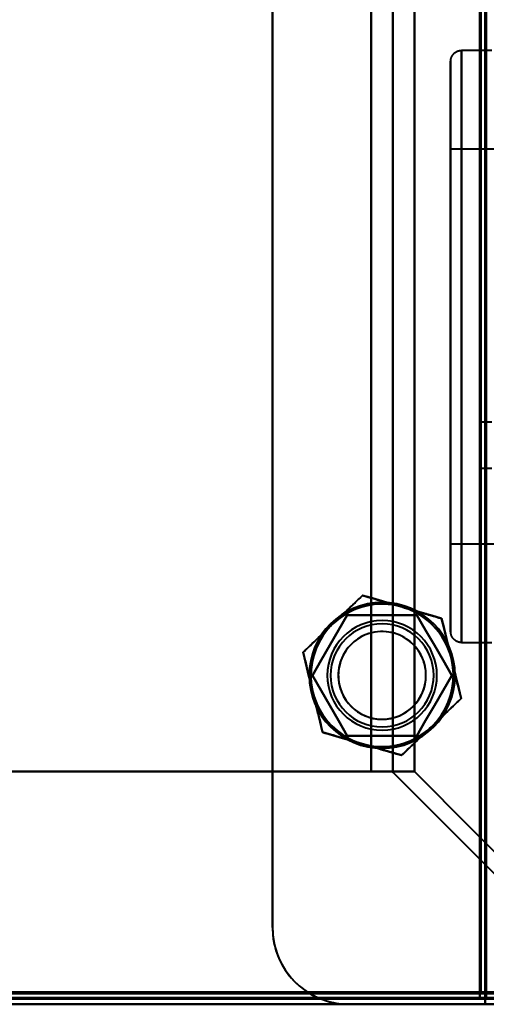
# Model space of a CAD drawing. Header units: millimetres. Extents: x -852 to 852, y -1321 to 592.
# Tile 79 of 111: x 612 to 655, y -418 to -328. Entities that reach past the tile are written whole.
import ezdxf

# ---------------------------------------------------------------- set-up
doc = ezdxf.new("R2010")
doc.units = ezdxf.units.MM
doc.layers.add('G-IMPT', color=8, linetype='Continuous', lineweight=40)

# ---------------------------------------------------------------- blocks, each defined once
blk = doc.blocks.new('NEXA 1500 CALQUES_dwg-769064-Niveau de réf_')
at = {"layer": 'G-IMPT'}
for p, q in [((654.5, -383.95), (654.5, 413.85)), ((655, -298.05), (652.25, -298.05)), ((655, -298.05), (652.25, -298.05)), ((655, -298.05), (652.25, -298.05)), ((655, -298.05), (652.25, -298.05)), ((652.25, -298.05), (652.25, -325.05)), ((652.25, -298.05), (652.25, -325.05)), ((652.25, -298.05), (652.25, -325.05)), ((652.25, -298.05), (652.25, -325.05)), ((652.25, -325.05), (652.25, -298.05)), ((652.25, -352.05), (652.25, -298.05)), ((652.25, -325.05), (652.25, -298.05)), ((652.25, -352.05), (652.25, -298.05)), ((652.25, -325.05), (652.25, -298.05)), ((652.25, -352.05), (652.25, -298.05)), ((652.25, -325.05), (652.25, -298.05)), ((652.25, -352.05), (652.25, -298.05)), ((651.25, -299.05), (651.25, -351.05)), ((651.25, -299.05), (651.25, -351.05)), ((651.25, -299.05), (651.25, -351.05)), ((651.25, -299.05), (651.25, -351.05)), ((651.25, -299.05), (651.25, -351.05)), ((651.25, -299.05), (651.25, -351.05)), ((651.25, -299.05), (651.25, -351.05)), ((651.25, -299.05), (651.25, -351.05)), ((651.25, -325.05), (651.25, -299.05)), ((651.25, -325.05), (651.25, -299.05)), ((651.25, -325.05), (651.25, -299.05)), ((651.25, -325.05), (651.25, -299.05)), ((655.75, -307.05), (651.25, -307.05)), ((655.75, -307.05), (651.25, -307.05)), ((655.75, -307.05), (651.25, -307.05)), ((655.75, -307.05), (651.25, -307.05)), ((651.25, -307.05), (651.25, -343.05)), ((651.25, -307.05), (651.25, -343.05)), ((651.25, -307.05), (651.25, -343.05)), ((651.25, -307.05), (651.25, -343.05)), ((651.25, -307.05), (651.25, -343.05)), ((651.25, -307.05), (651.25, -343.05)), ((651.25, -307.05), (651.25, -343.05)), ((651.25, -307.05), (651.25, -343.05)), ((651.25, -343.05), (651.25, -307.05)), ((651.25, -343.05), (651.25, -307.05)), ((651.25, -343.05), (651.25, -307.05)), ((651.25, -343.05), (651.25, -307.05)), ((651.25, -343.05), (651.25, -307.05)), ((651.25, -343.05), (651.25, -307.05)), ((651.25, -343.05), (651.25, -307.05)), ((651.25, -343.05), (651.25, -307.05)), ((651.25, -351.05), (651.25, -325.05)), ((651.25, -351.05), (651.25, -325.05)), ((651.25, -351.05), (651.25, -325.05)), ((651.25, -351.05), (651.25, -325.05)), ((651.25, -351.05), (651.25, -325.05)), ((651.25, -351.05), (651.25, -325.05)), ((651.25, -351.05), (651.25, -325.05)), ((651.25, -351.05), (651.25, -325.05)), ((652.25, -325.05), (652.25, -352.05)), ((652.25, -325.05), (652.25, -352.05)), ((652.25, -325.05), (652.25, -352.05)), ((652.25, -325.05), (652.25, -352.05)), ((652.25, -352.05), (652.25, -325.05)), ((652.25, -352.05), (652.25, -325.05)), ((652.25, -352.05), (652.25, -325.05)), ((652.25, -352.05), (652.25, -325.05)), ((655, -331.95), (654, -331.95)), ((654, -336.15), (654, -331.95)), ((654, -336.15), (654, -331.95)), ((654, -331.95), (654, -334.05)), ((654, -331.95), (654, -334.05)), ((654, -334.05), (654, -336.15)), ((654, -336.15), (655, -336.15)), ((651.25, -343.05), (655.75, -343.05)), ((651.25, -343.05), (655.75, -343.05)), ((651.25, -343.05), (655.75, -343.05)), ((651.25, -343.05), (655.75, -343.05)), ((652.25, -352.05), (655, -352.05)), ((652.25, -352.05), (655, -352.05)), ((652.25, -352.05), (655, -352.05)), ((652.25, -352.05), (655, -352.05)), ((644.008, -363.825), (645.884, -363.825)), ((647.947, -363.825), (644.008, -363.825)), ((644.008, -363.825), (647.947, -363.825)), ((645.884, -363.825), (644.008, -363.825)), ((653.9, -384.55), (653.9, -383.95)), ((653.9, -383.95), (654.5, -383.95)), ((653.9, -383.95), (653.9, -384.55)), ((654.5, -383.95), (653.9, -383.95)), ((-689.4, -385.05), (689.4, -385.05)), ((-653.9, -384.55), (653.9, -384.55)), ((654.4, -384.45), (655, -384.45)), ((655, -384.45), (654.4, -384.45)), ((654.4, -385.05), (654.4, -384.45)), ((654.4, -384.45), (654.4, -385.05))]:
    blk.add_line(p, q, dxfattribs=at)
at = {"layer": 'G-IMPT', "flags": 128}
for points in [[(635, -378.05), (635, -177.05), (635, 23.95), (635, 224.95), (635, 425.95)], [(635, 425.95), (635, 224.95), (635, 23.95), (635, -177.05), (635, -378.05)], [(635, -378.05), (635, -179.95), (635, 18.15), (635, 216.25), (635, 414.35)], [(635, 414.35), (635, 216.25), (635, 18.15), (635, -179.95), (635, -378.05)], [(654.4, -384.45), (654.4, -184.75), (654.4, 14.95), (654.4, 214.65), (654.4, 414.35)], [(654.4, -384.45), (654.4, -184.75), (654.4, 14.95), (654.4, 214.65), (654.4, 414.35)], [(654.4, 414.35), (654.4, 214.65), (654.4, 14.95), (654.4, -184.75), (654.4, -384.45)], [(654.5, 414.35), (654.5, 214.65), (654.5, 14.95), (654.5, -184.75), (654.5, -384.45)], [(653.9, 413.85), (653.9, 214.4), (653.9, 14.95), (653.9, -184.5), (653.9, -383.95)], [(653.9, -383.95), (653.9, -184.5), (653.9, 14.95), (653.9, 214.4), (653.9, 413.85)], [(654, -384.05), (654, -184.55), (654, 14.95), (654, 214.45), (654, 413.95)], [(654, 413.95), (654, 214.45), (654, 14.95), (654, -184.55), (654, -384.05)], [(654, -383.95), (654, -184.5), (654, 14.95), (654, 214.4), (654, 413.85)], [(654, 413.85), (654, 214.4), (654, 14.95), (654, -184.5), (654, -383.95)], [(654.5, 413.85), (654.5, 214.4), (654.5, 14.95), (654.5, -184.5), (654.5, -383.95)], [(654.5, 413.85), (654.5, 214.4), (654.5, 14.95), (654.5, -184.5), (654.5, -383.95)], [(654.5, -383.95), (654.5, -184.5), (654.5, 14.95), (654.5, 214.4), (654.5, 413.85)], [(654.5, -383.95), (654.5, -184.5), (654.5, 14.95), (654.5, 214.4), (654.5, 413.85)], [(654.5, 413.85), (654.5, 214.4), (654.5, 14.95), (654.5, -184.5), (654.5, -383.95)], [(654.5, -383.95), (654.5, -184.5), (654.5, 14.95), (654.5, 214.4), (654.5, 413.85)], [(644.008, -363.825), (644.008, -169.938), (644.008, 23.95), (644.008, 217.838), (644.008, 411.725)], [(644.008, 411.725), (644.008, 217.838), (644.008, 23.95), (644.008, -169.938), (644.008, -363.825)], [(644.008, -363.825), (644.008, -169.938), (644.008, 23.95), (644.008, 217.838), (644.008, 411.725)], [(644.008, 411.725), (644.008, 217.838), (644.008, 23.95), (644.008, -169.938), (644.008, -363.825)], [(645.978, -363.886), (645.978, -169.968), (645.978, 23.95), (645.978, 217.868), (645.978, 411.786)], [(645.978, 411.786), (645.978, 217.868), (645.978, 23.95), (645.978, -169.968), (645.978, -363.886)], [(647.947, 411.725), (647.947, 217.838), (647.947, 23.95), (647.947, -169.938), (647.947, -363.825)], [(647.947, -363.825), (647.947, -169.938), (647.947, 23.95), (647.947, 217.838), (647.947, 411.725)], [(651.25, -299.05), (651.251, -299.01), (651.253, -298.97), (651.257, -298.93), (651.263, -298.891), (651.27, -298.851), (651.279, -298.812), (651.289, -298.774), (651.301, -298.735), (651.314, -298.698), (651.329, -298.661), (651.345, -298.624), (651.363, -298.588), (651.382, -298.553), (651.403, -298.519), (651.425, -298.485), (651.448, -298.453), (651.472, -298.421), (651.498, -298.391), (651.525, -298.361), (651.553, -298.333), (651.583, -298.305), (651.613, -298.279), (651.644, -298.254), (651.676, -298.231), (651.71, -298.209), (651.744, -298.188), (651.779, -298.168), (651.814, -298.15), (651.851, -298.133), (651.888, -298.118), (651.925, -298.104), (651.963, -298.092), (652.002, -298.081), (652.041, -298.072), (652.08, -298.065), (652.12, -298.059), (652.159, -298.054), (652.199, -298.051), (652.239, -298.05), (652.25, -298.05)], [(651.25, -299.05), (651.251, -299.01), (651.253, -298.97), (651.257, -298.93), (651.263, -298.891), (651.27, -298.851), (651.279, -298.812), (651.289, -298.774), (651.301, -298.735), (651.314, -298.698), (651.329, -298.661), (651.345, -298.624), (651.363, -298.588), (651.382, -298.553), (651.403, -298.519), (651.425, -298.485), (651.448, -298.453), (651.472, -298.421), (651.498, -298.391), (651.525, -298.361), (651.553, -298.333), (651.583, -298.305), (651.613, -298.279), (651.644, -298.254), (651.676, -298.231), (651.71, -298.209), (651.744, -298.188), (651.779, -298.168), (651.814, -298.15), (651.851, -298.133), (651.888, -298.118), (651.925, -298.104), (651.963, -298.092), (652.002, -298.081), (652.041, -298.072), (652.08, -298.065), (652.12, -298.059), (652.159, -298.054), (652.199, -298.051), (652.239, -298.05), (652.25, -298.05)], [(651.25, -299.05), (651.251, -299.01), (651.253, -298.97), (651.257, -298.93), (651.263, -298.891), (651.27, -298.851), (651.279, -298.812), (651.289, -298.774), (651.301, -298.735), (651.314, -298.698), (651.329, -298.661), (651.345, -298.624), (651.363, -298.588), (651.382, -298.553), (651.403, -298.519), (651.425, -298.485), (651.448, -298.453), (651.472, -298.421), (651.498, -298.391), (651.525, -298.361), (651.553, -298.333), (651.583, -298.305), (651.613, -298.279), (651.644, -298.254), (651.676, -298.231), (651.71, -298.209), (651.744, -298.188), (651.779, -298.168), (651.814, -298.15), (651.851, -298.133), (651.888, -298.118), (651.925, -298.104), (651.963, -298.092), (652.002, -298.081), (652.041, -298.072), (652.08, -298.065), (652.12, -298.059), (652.159, -298.054), (652.199, -298.051), (652.239, -298.05), (652.25, -298.05)], [(651.25, -299.05), (651.251, -299.01), (651.253, -298.97), (651.257, -298.93), (651.263, -298.891), (651.27, -298.851), (651.279, -298.812), (651.289, -298.774), (651.301, -298.735), (651.314, -298.698), (651.329, -298.661), (651.345, -298.624), (651.363, -298.588), (651.382, -298.553), (651.403, -298.519), (651.425, -298.485), (651.448, -298.453), (651.472, -298.421), (651.498, -298.391), (651.525, -298.361), (651.553, -298.333), (651.583, -298.305), (651.613, -298.279), (651.644, -298.254), (651.676, -298.231), (651.71, -298.209), (651.744, -298.188), (651.779, -298.168), (651.814, -298.15), (651.851, -298.133), (651.888, -298.118), (651.925, -298.104), (651.963, -298.092), (652.002, -298.081), (652.041, -298.072), (652.08, -298.065), (652.12, -298.059), (652.159, -298.054), (652.199, -298.051), (652.239, -298.05), (652.25, -298.05)], [(651.25, -299.05), (651.25, -299.071), (651.25, -299.133), (651.25, -299.237), (651.25, -299.382), (651.25, -299.568), (651.25, -299.795), (651.25, -300.063), (651.25, -300.37), (651.25, -300.717), (651.25, -301.102), (651.25, -301.526), (651.25, -301.988), (651.25, -302.487), (651.25, -303.021), (651.25, -303.591), (651.25, -304.196), (651.25, -304.833), (651.25, -305.503), (651.25, -306.204), (651.25, -306.936), (651.25, -307.696), (651.25, -308.484), (651.25, -309.299), (651.25, -310.138), (651.25, -311.002), (651.25, -311.888), (651.25, -312.795), (651.25, -313.722), (651.25, -314.667), (651.25, -315.629), (651.25, -316.605), (651.25, -317.595), (651.25, -318.597), (651.25, -319.61), (651.25, -320.631), (651.25, -321.659), (651.25, -322.693), (651.25, -323.73), (651.25, -324.769), (651.25, -325.05)], [(651.25, -325.05), (651.25, -324.01), (651.25, -322.972), (651.25, -321.937), (651.25, -320.908), (651.25, -319.885), (651.25, -318.87), (651.25, -317.865), (651.25, -316.871), (651.25, -315.891), (651.25, -314.925), (651.25, -313.976), (651.25, -313.044), (651.25, -312.131), (651.25, -311.239), (651.25, -310.369), (651.25, -309.523), (651.25, -308.701), (651.25, -307.906), (651.25, -307.138), (651.25, -306.399), (651.25, -305.689), (651.25, -305.011), (651.25, -304.364), (651.25, -303.751), (651.25, -303.172), (651.25, -302.627), (651.25, -302.119), (651.25, -301.647), (651.25, -301.213), (651.25, -300.817), (651.25, -300.46), (651.25, -300.142), (651.25, -299.863), (651.25, -299.626), (651.25, -299.428), (651.25, -299.272), (651.25, -299.157), (651.25, -299.084), (651.25, -299.052), (651.25, -299.05)], [(651.25, -299.05), (651.25, -299.071), (651.25, -299.133), (651.25, -299.237), (651.25, -299.382), (651.25, -299.568), (651.25, -299.795), (651.25, -300.063), (651.25, -300.37), (651.25, -300.717), (651.25, -301.102), (651.25, -301.526), (651.25, -301.988), (651.25, -302.487), (651.25, -303.021), (651.25, -303.591), (651.25, -304.196), (651.25, -304.833), (651.25, -305.503), (651.25, -306.204), (651.25, -306.936), (651.25, -307.696), (651.25, -308.484), (651.25, -309.299), (651.25, -310.138), (651.25, -311.002), (651.25, -311.888), (651.25, -312.795), (651.25, -313.722), (651.25, -314.667), (651.25, -315.629), (651.25, -316.605), (651.25, -317.595), (651.25, -318.597), (651.25, -319.61), (651.25, -320.631), (651.25, -321.659), (651.25, -322.693), (651.25, -323.73), (651.25, -324.769), (651.25, -325.05)], [(651.25, -325.05), (651.25, -324.01), (651.25, -322.972), (651.25, -321.937), (651.25, -320.908), (651.25, -319.885), (651.25, -318.87), (651.25, -317.865), (651.25, -316.871), (651.25, -315.891), (651.25, -314.925), (651.25, -313.976), (651.25, -313.044), (651.25, -312.131), (651.25, -311.239), (651.25, -310.369), (651.25, -309.523), (651.25, -308.701), (651.25, -307.906), (651.25, -307.138), (651.25, -306.399), (651.25, -305.689), (651.25, -305.011), (651.25, -304.364), (651.25, -303.751), (651.25, -303.172), (651.25, -302.627), (651.25, -302.119), (651.25, -301.647), (651.25, -301.213), (651.25, -300.817), (651.25, -300.46), (651.25, -300.142), (651.25, -299.863), (651.25, -299.626), (651.25, -299.428), (651.25, -299.272), (651.25, -299.157), (651.25, -299.084), (651.25, -299.052), (651.25, -299.05)], [(651.25, -299.05), (651.25, -299.071), (651.25, -299.133), (651.25, -299.237), (651.25, -299.382), (651.25, -299.568), (651.25, -299.795), (651.25, -300.063), (651.25, -300.37), (651.25, -300.717), (651.25, -301.102), (651.25, -301.526), (651.25, -301.988), (651.25, -302.487), (651.25, -303.021), (651.25, -303.591), (651.25, -304.196), (651.25, -304.833), (651.25, -305.503), (651.25, -306.204), (651.25, -306.936), (651.25, -307.696), (651.25, -308.484), (651.25, -309.299), (651.25, -310.138), (651.25, -311.002), (651.25, -311.888), (651.25, -312.795), (651.25, -313.722), (651.25, -314.667), (651.25, -315.629), (651.25, -316.605), (651.25, -317.595), (651.25, -318.597), (651.25, -319.61), (651.25, -320.631), (651.25, -321.659), (651.25, -322.693), (651.25, -323.73), (651.25, -324.769), (651.25, -325.05)], [(651.25, -325.05), (651.25, -324.01), (651.25, -322.972), (651.25, -321.937), (651.25, -320.908), (651.25, -319.885), (651.25, -318.87), (651.25, -317.865), (651.25, -316.871), (651.25, -315.891), (651.25, -314.925), (651.25, -313.976), (651.25, -313.044), (651.25, -312.131), (651.25, -311.239), (651.25, -310.369), (651.25, -309.523), (651.25, -308.701), (651.25, -307.906), (651.25, -307.138), (651.25, -306.399), (651.25, -305.689), (651.25, -305.011), (651.25, -304.364), (651.25, -303.751), (651.25, -303.172), (651.25, -302.627), (651.25, -302.119), (651.25, -301.647), (651.25, -301.213), (651.25, -300.817), (651.25, -300.46), (651.25, -300.142), (651.25, -299.863), (651.25, -299.626), (651.25, -299.428), (651.25, -299.272), (651.25, -299.157), (651.25, -299.084), (651.25, -299.052), (651.25, -299.05)], [(651.25, -299.05), (651.25, -299.071), (651.25, -299.133), (651.25, -299.237), (651.25, -299.382), (651.25, -299.568), (651.25, -299.795), (651.25, -300.063), (651.25, -300.37), (651.25, -300.717), (651.25, -301.102), (651.25, -301.526), (651.25, -301.988), (651.25, -302.487), (651.25, -303.021), (651.25, -303.591), (651.25, -304.196), (651.25, -304.833), (651.25, -305.503), (651.25, -306.204), (651.25, -306.936), (651.25, -307.696), (651.25, -308.484), (651.25, -309.299), (651.25, -310.138), (651.25, -311.002), (651.25, -311.888), (651.25, -312.795), (651.25, -313.722), (651.25, -314.667), (651.25, -315.629), (651.25, -316.605), (651.25, -317.595), (651.25, -318.597), (651.25, -319.61), (651.25, -320.631), (651.25, -321.659), (651.25, -322.693), (651.25, -323.73), (651.25, -324.769), (651.25, -325.05)], [(651.25, -325.05), (651.25, -324.01), (651.25, -322.972), (651.25, -321.937), (651.25, -320.908), (651.25, -319.885), (651.25, -318.87), (651.25, -317.865), (651.25, -316.871), (651.25, -315.891), (651.25, -314.925), (651.25, -313.976), (651.25, -313.044), (651.25, -312.131), (651.25, -311.239), (651.25, -310.369), (651.25, -309.523), (651.25, -308.701), (651.25, -307.906), (651.25, -307.138), (651.25, -306.399), (651.25, -305.689), (651.25, -305.011), (651.25, -304.364), (651.25, -303.751), (651.25, -303.172), (651.25, -302.627), (651.25, -302.119), (651.25, -301.647), (651.25, -301.213), (651.25, -300.817), (651.25, -300.46), (651.25, -300.142), (651.25, -299.863), (651.25, -299.626), (651.25, -299.428), (651.25, -299.272), (651.25, -299.157), (651.25, -299.084), (651.25, -299.052), (651.25, -299.05)], [(651.25, -351.05), (651.25, -351.029), (651.25, -350.967), (651.25, -350.863), (651.25, -350.718), (651.25, -350.532), (651.25, -350.305), (651.25, -350.037), (651.25, -349.73), (651.25, -349.383), (651.25, -348.998), (651.25, -348.574), (651.25, -348.112), (651.25, -347.613), (651.25, -347.079), (651.25, -346.509), (651.25, -345.904), (651.25, -345.267), (651.25, -344.597), (651.25, -343.896), (651.25, -343.164), (651.25, -342.404), (651.25, -341.616), (651.25, -340.801), (651.25, -339.962), (651.25, -339.098), (651.25, -338.212), (651.25, -337.305), (651.25, -336.378), (651.25, -335.433), (651.25, -334.471), (651.25, -333.495), (651.25, -332.505), (651.25, -331.503), (651.25, -330.49), (651.25, -329.469), (651.25, -328.441), (651.25, -327.407), (651.25, -326.37), (651.25, -325.331), (651.25, -325.05)], [(651.25, -325.05), (651.25, -326.09), (651.25, -327.128), (651.25, -328.163), (651.25, -329.192), (651.25, -330.215), (651.25, -331.23), (651.25, -332.235), (651.25, -333.229), (651.25, -334.209), (651.25, -335.175), (651.25, -336.124), (651.25, -337.056), (651.25, -337.969), (651.25, -338.861), (651.25, -339.731), (651.25, -340.577), (651.25, -341.399), (651.25, -342.194), (651.25, -342.962), (651.25, -343.701), (651.25, -344.411), (651.25, -345.089), (651.25, -345.736), (651.25, -346.349), (651.25, -346.928), (651.25, -347.473), (651.25, -347.981), (651.25, -348.453), (651.25, -348.887), (651.25, -349.283), (651.25, -349.64), (651.25, -349.958), (651.25, -350.237), (651.25, -350.474), (651.25, -350.672), (651.25, -350.828), (651.25, -350.943), (651.25, -351.016), (651.25, -351.048), (651.25, -351.05)], [(651.25, -351.05), (651.25, -351.029), (651.25, -350.967), (651.25, -350.863), (651.25, -350.718), (651.25, -350.532), (651.25, -350.305), (651.25, -350.037), (651.25, -349.73), (651.25, -349.383), (651.25, -348.998), (651.25, -348.574), (651.25, -348.112), (651.25, -347.613), (651.25, -347.079), (651.25, -346.509), (651.25, -345.904), (651.25, -345.267), (651.25, -344.597), (651.25, -343.896), (651.25, -343.164), (651.25, -342.404), (651.25, -341.616), (651.25, -340.801), (651.25, -339.962), (651.25, -339.098), (651.25, -338.212), (651.25, -337.305), (651.25, -336.378), (651.25, -335.433), (651.25, -334.471), (651.25, -333.495), (651.25, -332.505), (651.25, -331.503), (651.25, -330.49), (651.25, -329.469), (651.25, -328.441), (651.25, -327.407), (651.25, -326.37), (651.25, -325.331), (651.25, -325.05)], [(651.25, -325.05), (651.25, -326.09), (651.25, -327.128), (651.25, -328.163), (651.25, -329.192), (651.25, -330.215), (651.25, -331.23), (651.25, -332.235), (651.25, -333.229), (651.25, -334.209), (651.25, -335.175), (651.25, -336.124), (651.25, -337.056), (651.25, -337.969), (651.25, -338.861), (651.25, -339.731), (651.25, -340.577), (651.25, -341.399), (651.25, -342.194), (651.25, -342.962), (651.25, -343.701), (651.25, -344.411), (651.25, -345.089), (651.25, -345.736), (651.25, -346.349), (651.25, -346.928), (651.25, -347.473), (651.25, -347.981), (651.25, -348.453), (651.25, -348.887), (651.25, -349.283), (651.25, -349.64), (651.25, -349.958), (651.25, -350.237), (651.25, -350.474), (651.25, -350.672), (651.25, -350.828), (651.25, -350.943), (651.25, -351.016), (651.25, -351.048), (651.25, -351.05)], [(651.25, -351.05), (651.25, -351.029), (651.25, -350.967), (651.25, -350.863), (651.25, -350.718), (651.25, -350.532), (651.25, -350.305), (651.25, -350.037), (651.25, -349.73), (651.25, -349.383), (651.25, -348.998), (651.25, -348.574), (651.25, -348.112), (651.25, -347.613), (651.25, -347.079), (651.25, -346.509), (651.25, -345.904), (651.25, -345.267), (651.25, -344.597), (651.25, -343.896), (651.25, -343.164), (651.25, -342.404), (651.25, -341.616), (651.25, -340.801), (651.25, -339.962), (651.25, -339.098), (651.25, -338.212), (651.25, -337.305), (651.25, -336.378), (651.25, -335.433), (651.25, -334.471), (651.25, -333.495), (651.25, -332.505), (651.25, -331.503), (651.25, -330.49), (651.25, -329.469), (651.25, -328.441), (651.25, -327.407), (651.25, -326.37), (651.25, -325.331), (651.25, -325.05)], [(651.25, -325.05), (651.25, -326.09), (651.25, -327.128), (651.25, -328.163), (651.25, -329.192), (651.25, -330.215), (651.25, -331.23), (651.25, -332.235), (651.25, -333.229), (651.25, -334.209), (651.25, -335.175), (651.25, -336.124), (651.25, -337.056), (651.25, -337.969), (651.25, -338.861), (651.25, -339.731), (651.25, -340.577), (651.25, -341.399), (651.25, -342.194), (651.25, -342.962), (651.25, -343.701), (651.25, -344.411), (651.25, -345.089), (651.25, -345.736), (651.25, -346.349), (651.25, -346.928), (651.25, -347.473), (651.25, -347.981), (651.25, -348.453), (651.25, -348.887), (651.25, -349.283), (651.25, -349.64), (651.25, -349.958), (651.25, -350.237), (651.25, -350.474), (651.25, -350.672), (651.25, -350.828), (651.25, -350.943), (651.25, -351.016), (651.25, -351.048), (651.25, -351.05)], [(651.25, -351.05), (651.25, -351.029), (651.25, -350.967), (651.25, -350.863), (651.25, -350.718), (651.25, -350.532), (651.25, -350.305), (651.25, -350.037), (651.25, -349.73), (651.25, -349.383), (651.25, -348.998), (651.25, -348.574), (651.25, -348.112), (651.25, -347.613), (651.25, -347.079), (651.25, -346.509), (651.25, -345.904), (651.25, -345.267), (651.25, -344.597), (651.25, -343.896), (651.25, -343.164), (651.25, -342.404), (651.25, -341.616), (651.25, -340.801), (651.25, -339.962), (651.25, -339.098), (651.25, -338.212), (651.25, -337.305), (651.25, -336.378), (651.25, -335.433), (651.25, -334.471), (651.25, -333.495), (651.25, -332.505), (651.25, -331.503), (651.25, -330.49), (651.25, -329.469), (651.25, -328.441), (651.25, -327.407), (651.25, -326.37), (651.25, -325.331), (651.25, -325.05)], [(651.25, -325.05), (651.25, -326.09), (651.25, -327.128), (651.25, -328.163), (651.25, -329.192), (651.25, -330.215), (651.25, -331.23), (651.25, -332.235), (651.25, -333.229), (651.25, -334.209), (651.25, -335.175), (651.25, -336.124), (651.25, -337.056), (651.25, -337.969), (651.25, -338.861), (651.25, -339.731), (651.25, -340.577), (651.25, -341.399), (651.25, -342.194), (651.25, -342.962), (651.25, -343.701), (651.25, -344.411), (651.25, -345.089), (651.25, -345.736), (651.25, -346.349), (651.25, -346.928), (651.25, -347.473), (651.25, -347.981), (651.25, -348.453), (651.25, -348.887), (651.25, -349.283), (651.25, -349.64), (651.25, -349.958), (651.25, -350.237), (651.25, -350.474), (651.25, -350.672), (651.25, -350.828), (651.25, -350.943), (651.25, -351.016), (651.25, -351.048), (651.25, -351.05)], [(640.508, -350.352), (641.187, -349.703), (641.865, -349.055), (642.543, -348.407), (643.221, -347.758)], [(643.221, -347.758), (642.543, -348.407), (641.865, -349.055), (641.187, -349.703), (640.508, -350.352)], [(643.221, -347.758), (644.122, -348.021), (645.022, -348.285), (645.923, -348.548), (646.823, -348.811)], [(646.823, -348.811), (645.923, -348.548), (645.022, -348.285), (644.122, -348.021), (643.221, -347.758)], [(646.823, -348.811), (647.724, -349.074), (648.624, -349.337), (649.525, -349.6), (650.425, -349.864)], [(650.425, -349.864), (649.525, -349.6), (648.624, -349.337), (647.724, -349.074), (646.823, -348.811)], [(638.649, -355.05), (639.443, -353.675), (640.237, -352.3), (641.031, -350.925), (641.825, -349.55)], [(641.825, -349.55), (641.031, -350.925), (640.237, -352.3), (639.443, -353.675), (638.649, -355.05)], [(641.825, -349.55), (641.031, -350.925), (640.237, -352.3), (639.443, -353.675), (638.649, -355.05)], [(638.649, -355.05), (639.443, -353.675), (640.237, -352.3), (641.031, -350.925), (641.825, -349.55)], [(641.825, -349.55), (643.412, -349.55), (645, -349.55), (646.588, -349.55), (648.175, -349.55)], [(648.175, -349.55), (646.588, -349.55), (645, -349.55), (643.412, -349.55), (641.825, -349.55)], [(648.175, -349.55), (646.588, -349.55), (645, -349.55), (643.412, -349.55), (641.825, -349.55)], [(641.825, -349.55), (643.412, -349.55), (645, -349.55), (646.588, -349.55), (648.175, -349.55)], [(648.175, -349.55), (648.969, -350.925), (649.763, -352.3), (650.557, -353.675), (651.351, -355.05)], [(651.351, -355.05), (650.557, -353.675), (649.763, -352.3), (648.969, -350.925), (648.175, -349.55)], [(651.351, -355.05), (650.557, -353.675), (649.763, -352.3), (648.969, -350.925), (648.175, -349.55)], [(648.175, -349.55), (648.969, -350.925), (649.763, -352.3), (650.557, -353.675), (651.351, -355.05)], [(650.425, -349.864), (650.648, -350.775), (650.87, -351.686), (651.092, -352.598), (651.315, -353.509)], [(651.315, -353.509), (651.092, -352.598), (650.87, -351.686), (650.648, -350.775), (650.425, -349.864)], [(637.796, -352.945), (638.474, -352.296), (639.152, -351.648), (639.83, -351), (640.508, -350.352)], [(640.508, -350.352), (639.83, -351), (639.152, -351.648), (638.474, -352.296), (637.796, -352.945)], [(652.25, -352.05), (652.21, -352.049), (652.17, -352.047), (652.13, -352.043), (652.091, -352.037), (652.051, -352.03), (652.012, -352.021), (651.974, -352.011), (651.935, -351.999), (651.898, -351.986), (651.861, -351.971), (651.824, -351.955), (651.788, -351.937), (651.753, -351.918), (651.719, -351.897), (651.685, -351.875), (651.653, -351.852), (651.621, -351.828), (651.591, -351.802), (651.561, -351.775), (651.533, -351.747), (651.505, -351.717), (651.479, -351.687), (651.454, -351.656), (651.431, -351.624), (651.409, -351.59), (651.388, -351.556), (651.368, -351.521), (651.35, -351.486), (651.333, -351.449), (651.318, -351.412), (651.304, -351.375), (651.292, -351.337), (651.281, -351.298), (651.272, -351.259), (651.265, -351.22), (651.259, -351.18), (651.254, -351.141), (651.251, -351.101), (651.25, -351.061), (651.25, -351.05)], [(652.25, -352.05), (652.21, -352.049), (652.17, -352.047), (652.13, -352.043), (652.091, -352.037), (652.051, -352.03), (652.012, -352.021), (651.974, -352.011), (651.935, -351.999), (651.898, -351.986), (651.861, -351.971), (651.824, -351.955), (651.788, -351.937), (651.753, -351.918), (651.719, -351.897), (651.685, -351.875), (651.653, -351.852), (651.621, -351.828), (651.591, -351.802), (651.561, -351.775), (651.533, -351.747), (651.505, -351.717), (651.479, -351.687), (651.454, -351.656), (651.431, -351.624), (651.409, -351.59), (651.388, -351.556), (651.368, -351.521), (651.35, -351.486), (651.333, -351.449), (651.318, -351.412), (651.304, -351.375), (651.292, -351.337), (651.281, -351.298), (651.272, -351.259), (651.265, -351.22), (651.259, -351.18), (651.254, -351.141), (651.251, -351.101), (651.25, -351.061), (651.25, -351.05)], [(652.25, -352.05), (652.21, -352.049), (652.17, -352.047), (652.13, -352.043), (652.091, -352.037), (652.051, -352.03), (652.012, -352.021), (651.974, -352.011), (651.935, -351.999), (651.898, -351.986), (651.861, -351.971), (651.824, -351.955), (651.788, -351.937), (651.753, -351.918), (651.719, -351.897), (651.685, -351.875), (651.653, -351.852), (651.621, -351.828), (651.591, -351.802), (651.561, -351.775), (651.533, -351.747), (651.505, -351.717), (651.479, -351.687), (651.454, -351.656), (651.431, -351.624), (651.409, -351.59), (651.388, -351.556), (651.368, -351.521), (651.35, -351.486), (651.333, -351.449), (651.318, -351.412), (651.304, -351.375), (651.292, -351.337), (651.281, -351.298), (651.272, -351.259), (651.265, -351.22), (651.259, -351.18), (651.254, -351.141), (651.251, -351.101), (651.25, -351.061), (651.25, -351.05)], [(652.25, -352.05), (652.21, -352.049), (652.17, -352.047), (652.13, -352.043), (652.091, -352.037), (652.051, -352.03), (652.012, -352.021), (651.974, -352.011), (651.935, -351.999), (651.898, -351.986), (651.861, -351.971), (651.824, -351.955), (651.788, -351.937), (651.753, -351.918), (651.719, -351.897), (651.685, -351.875), (651.653, -351.852), (651.621, -351.828), (651.591, -351.802), (651.561, -351.775), (651.533, -351.747), (651.505, -351.717), (651.479, -351.687), (651.454, -351.656), (651.431, -351.624), (651.409, -351.59), (651.388, -351.556), (651.368, -351.521), (651.35, -351.486), (651.333, -351.449), (651.318, -351.412), (651.304, -351.375), (651.292, -351.337), (651.281, -351.298), (651.272, -351.259), (651.265, -351.22), (651.259, -351.18), (651.254, -351.141), (651.251, -351.101), (651.25, -351.061), (651.25, -351.05)], [(638.685, -356.591), (638.463, -355.679), (638.24, -354.768), (638.018, -353.856), (637.796, -352.945)], [(637.796, -352.945), (638.018, -353.856), (638.24, -354.768), (638.463, -355.679), (638.685, -356.591)], [(651.315, -353.509), (651.537, -354.421), (651.76, -355.332), (651.982, -356.244), (652.204, -357.155)], [(652.204, -357.155), (651.982, -356.244), (651.76, -355.332), (651.537, -354.421), (651.315, -353.509)], [(641.825, -360.55), (641.031, -359.175), (640.237, -357.8), (639.443, -356.425), (638.649, -355.05)], [(638.649, -355.05), (639.443, -356.425), (640.237, -357.8), (641.031, -359.175), (641.825, -360.55)], [(638.649, -355.05), (639.443, -356.425), (640.237, -357.8), (641.031, -359.175), (641.825, -360.55)], [(641.825, -360.55), (641.031, -359.175), (640.237, -357.8), (639.443, -356.425), (638.649, -355.05)], [(651.351, -355.05), (650.557, -356.425), (649.763, -357.8), (648.969, -359.175), (648.175, -360.55)], [(648.175, -360.55), (648.969, -359.175), (649.763, -357.8), (650.557, -356.425), (651.351, -355.05)], [(648.175, -360.55), (648.969, -359.175), (649.763, -357.8), (650.557, -356.425), (651.351, -355.05)], [(651.351, -355.05), (650.557, -356.425), (649.763, -357.8), (648.969, -359.175), (648.175, -360.55)], [(639.575, -360.236), (639.352, -359.325), (639.13, -358.414), (638.908, -357.502), (638.685, -356.591)], [(638.685, -356.591), (638.908, -357.502), (639.13, -358.414), (639.352, -359.325), (639.575, -360.236)], [(652.204, -357.155), (651.526, -357.804), (650.848, -358.452), (650.17, -359.1), (649.492, -359.748)], [(649.492, -359.748), (650.17, -359.1), (650.848, -358.452), (651.526, -357.804), (652.204, -357.155)], [(649.492, -359.748), (648.813, -360.397), (648.135, -361.045), (647.457, -361.693), (646.779, -362.342)], [(646.779, -362.342), (647.457, -361.693), (648.135, -361.045), (648.813, -360.397), (649.492, -359.748)], [(643.177, -361.289), (642.276, -361.026), (641.376, -360.763), (640.475, -360.5), (639.575, -360.236)], [(639.575, -360.236), (640.475, -360.5), (641.376, -360.763), (642.276, -361.026), (643.177, -361.289)], [(648.175, -360.55), (646.588, -360.55), (645, -360.55), (643.412, -360.55), (641.825, -360.55)], [(641.825, -360.55), (643.412, -360.55), (645, -360.55), (646.588, -360.55), (648.175, -360.55)], [(641.825, -360.55), (643.412, -360.55), (645, -360.55), (646.588, -360.55), (648.175, -360.55)], [(648.175, -360.55), (646.588, -360.55), (645, -360.55), (643.412, -360.55), (641.825, -360.55)], [(646.779, -362.342), (645.878, -362.079), (644.978, -361.815), (644.077, -361.552), (643.177, -361.289)], [(643.177, -361.289), (644.077, -361.552), (644.978, -361.815), (645.878, -362.079), (646.779, -362.342)], [(531.426, -363.825), (559.572, -363.825), (587.717, -363.825), (615.863, -363.825), (644.008, -363.825)], [(644.008, -363.825), (615.863, -363.825), (587.717, -363.825), (559.572, -363.825), (531.426, -363.825)], [(531.426, -363.825), (559.572, -363.825), (587.717, -363.825), (615.863, -363.825), (644.008, -363.825)], [(644.008, -363.825), (615.863, -363.825), (587.717, -363.825), (559.572, -363.825), (531.426, -363.825)], [(647.947, -363.825), (647.431, -363.825), (646.915, -363.825), (646.4, -363.825), (645.884, -363.825)], [(645.884, -363.825), (646.4, -363.825), (646.915, -363.825), (647.431, -363.825), (647.947, -363.825)], [(667.141, -385.05), (661.85, -379.759), (656.56, -374.468), (651.269, -369.177), (645.978, -363.886)], [(645.978, -363.886), (651.269, -369.177), (656.56, -374.468), (661.85, -379.759), (667.141, -385.05)], [(647.947, -363.825), (653.254, -369.131), (658.56, -374.438), (663.866, -379.744), (669.172, -385.05)], [(669.172, -385.05), (663.866, -379.744), (658.56, -374.438), (653.254, -369.131), (647.947, -363.825)], [(-689, -384.05), (-344.5, -384.05), (0, -384.05), (344.5, -384.05), (689, -384.05)], [(689, -384.05), (344.5, -384.05), (0, -384.05), (-344.5, -384.05), (-689, -384.05)], [(688.9, -384.05), (344.45, -384.05), (0, -384.05), (-344.45, -384.05), (-688.9, -384.05)], [(-688.9, -384.05), (-344.45, -384.05), (0, -384.05), (344.45, -384.05), (688.9, -384.05)], [(-657, -383.95), (-328.5, -383.95), (0, -383.95), (328.5, -383.95), (657, -383.95)], [(657, -383.95), (328.5, -383.95), (0, -383.95), (-328.5, -383.95), (-657, -383.95)], [(-654, -384.05), (-327, -384.05), (0, -384.05), (327, -384.05), (654, -384.05)], [(654, -384.05), (327, -384.05), (0, -384.05), (-327, -384.05), (-654, -384.05)], [(653.9, -383.95), (326.95, -383.95), (0, -383.95), (-326.95, -383.95), (-653.9, -383.95)], [(-653.9, -383.95), (-326.95, -383.95), (0, -383.95), (326.95, -383.95), (653.9, -383.95)], [(653.9, -384.05), (326.95, -384.05), (0, -384.05), (-326.95, -384.05), (-653.9, -384.05)], [(-653.9, -384.05), (-326.95, -384.05), (0, -384.05), (326.95, -384.05), (653.9, -384.05)], [(653.9, -384), (653.9, -383.988), (653.9, -383.975), (653.9, -383.963), (653.9, -383.95)], [(653.9, -383.95), (653.912, -383.95), (653.925, -383.95), (653.938, -383.95), (653.95, -383.95)], [(653.9, -384.05), (653.9, -384.038), (653.9, -384.025), (653.9, -384.013), (653.9, -384)], [(653.95, -384.05), (653.938, -384.05), (653.925, -384.05), (653.912, -384.05), (653.9, -384.05)], [(653.9, -384.55), (653.9, -384.425), (653.9, -384.3), (653.9, -384.175), (653.9, -384.05)], [(653.9, -384.05), (653.9, -384.175), (653.9, -384.3), (653.9, -384.425), (653.9, -384.55)], [(653.95, -383.95), (653.963, -383.95), (653.975, -383.95), (653.988, -383.95), (654, -383.95)], [(654, -384.05), (653.988, -384.05), (653.975, -384.05), (653.963, -384.05), (653.95, -384.05)], [(654.5, -383.95), (654.375, -383.95), (654.25, -383.95), (654.125, -383.95), (654, -383.95)], [(654, -383.95), (654, -383.963), (654, -383.975), (654, -383.988), (654, -384)], [(654, -383.95), (654.125, -383.95), (654.25, -383.95), (654.375, -383.95), (654.5, -383.95)], [(654, -384), (654, -384.013), (654, -384.025), (654, -384.038), (654, -384.05)], [(654.5, -383.95), (654.5, -384.075), (654.5, -384.2), (654.5, -384.325), (654.5, -384.45)], [(654.5, -384.45), (654.5, -384.325), (654.5, -384.2), (654.5, -384.075), (654.5, -383.95)], [(-689.4, -384.45), (-344.7, -384.45), (0, -384.45), (344.7, -384.45), (689.4, -384.45)], [(689.4, -384.45), (344.7, -384.45), (0, -384.45), (-344.7, -384.45), (-689.4, -384.45)], [(689.4, -384.45), (344.7, -384.45), (0, -384.45), (-344.7, -384.45), (-689.4, -384.45)], [(-689.4, -384.55), (-344.7, -384.55), (0, -384.55), (344.7, -384.55), (689.4, -384.55)], [(-689.4, -385.05), (-344.7, -385.05), (0, -385.05), (344.7, -385.05), (689.4, -385.05)], [(689.4, -385.05), (344.7, -385.05), (0, -385.05), (-344.7, -385.05), (-689.4, -385.05)], [(-689.4, -385.05), (-344.7, -385.05), (0, -385.05), (344.7, -385.05), (689.4, -385.05)], [(689.4, -385.05), (344.7, -385.05), (0, -385.05), (-344.7, -385.05), (-689.4, -385.05)], [(-688.9, -384.55), (-344.45, -384.55), (0, -384.55), (344.45, -384.55), (688.9, -384.55)], [(688.9, -384.55), (344.45, -384.55), (0, -384.55), (-344.45, -384.55), (-688.9, -384.55)], [(-688.9, -384.55), (-344.45, -384.55), (0, -384.55), (344.45, -384.55), (688.9, -384.55)], [(688.9, -384.55), (344.45, -384.55), (0, -384.55), (-344.45, -384.55), (-688.9, -384.55)], [(-688.9, -384.55), (-344.45, -384.55), (0, -384.55), (344.45, -384.55), (688.9, -384.55)], [(688.9, -384.55), (344.45, -384.55), (0, -384.55), (-344.45, -384.55), (-688.9, -384.55)], [(-654.4, -384.45), (-327.2, -384.45), (0, -384.45), (327.2, -384.45), (654.4, -384.45)], [(654.4, -384.55), (327.2, -384.55), (0, -384.55), (-327.2, -384.55), (-654.4, -384.55)], [(-654.4, -385.05), (-327.2, -385.05), (0, -385.05), (327.2, -385.05), (654.4, -385.05)], [(-654.4, -385.05), (-327.2, -385.05), (0, -385.05), (327.2, -385.05), (654.4, -385.05)], [(654.4, -385.05), (327.2, -385.05), (0, -385.05), (-327.2, -385.05), (-654.4, -385.05)], [(654.4, -385.05), (327.2, -385.05), (0, -385.05), (-327.2, -385.05), (-654.4, -385.05)], [(653.9, -384.55), (326.95, -384.55), (0, -384.55), (-326.95, -384.55), (-653.9, -384.55)], [(-653.9, -384.55), (-326.95, -384.55), (0, -384.55), (326.95, -384.55), (653.9, -384.55)], [(653.9, -384.55), (326.95, -384.55), (0, -384.55), (-326.95, -384.55), (-653.9, -384.55)], [(-653.9, -384.55), (-326.95, -384.55), (0, -384.55), (326.95, -384.55), (653.9, -384.55)], [(653.9, -384.55), (326.95, -384.55), (0, -384.55), (-326.95, -384.55), (-653.9, -384.55)], [(-653.9, -384.55), (-326.95, -384.55), (0, -384.55), (326.95, -384.55), (653.9, -384.55)], [(639.165, -384.45), (613.441, -384.45), (587.717, -384.45), (561.993, -384.45), (536.27, -384.45)], [(536.27, -384.45), (561.993, -384.45), (587.717, -384.45), (613.441, -384.45), (639.165, -384.45)], [(654.4, -384.45), (650.591, -384.45), (646.782, -384.45), (642.973, -384.45), (639.165, -384.45)], [(639.165, -384.45), (642.973, -384.45), (646.782, -384.45), (650.591, -384.45), (654.4, -384.45)], [(665.233, -385.05), (659.425, -385.05), (653.616, -385.05), (647.808, -385.05), (642, -385.05)], [(665.233, -385.05), (659.425, -385.05), (653.616, -385.05), (647.808, -385.05), (642, -385.05)], [(642, -385.05), (647.808, -385.05), (653.616, -385.05), (659.425, -385.05), (665.233, -385.05)], [(642, -385.05), (647.808, -385.05), (653.616, -385.05), (659.425, -385.05), (665.233, -385.05)], [(653.9, -384.55), (654.025, -384.55), (654.15, -384.55), (654.275, -384.55), (654.4, -384.55)], [(654.4, -384.55), (654.275, -384.55), (654.15, -384.55), (654.025, -384.55), (653.9, -384.55)], [(654.45, -384.45), (654.438, -384.45), (654.425, -384.45), (654.413, -384.45), (654.4, -384.45)], [(654.4, -384.45), (654.4, -384.463), (654.4, -384.475), (654.4, -384.488), (654.4, -384.5)], [(654.4, -384.5), (654.4, -384.513), (654.4, -384.525), (654.4, -384.538), (654.4, -384.55)], [(654.4, -385.05), (654.4, -384.925), (654.4, -384.8), (654.4, -384.675), (654.4, -384.55)], [(654.4, -384.55), (654.4, -384.675), (654.4, -384.8), (654.4, -384.925), (654.4, -385.05)], [(654.5, -384.45), (654.488, -384.45), (654.475, -384.45), (654.463, -384.45), (654.45, -384.45)], [(655, -384.45), (654.875, -384.45), (654.75, -384.45), (654.625, -384.45), (654.5, -384.45)]]:
    blk.add_lwpolyline(points, dxfattribs=at)
at = {"layer": 'G-IMPT'}
for centre, radius, start, end in [((645, -355.05), 6.65, 90, 270), ((645, -355.05), 6.65, 90, 270), ((645, -355.05), 6.65, 90, 270), ((645, -355.05), 6.65, 0, 180), ((645, -355.05), 6.65, 270, 90), ((645, -355.05), 6.65, 360, 90), ((645, -355.05), 6.65, 270, 90), ((645, -355.05), 6.5, 73.71061, 253.71061), ((645, -355.05), 6.5, 73.71061, 253.71061), ((645, -355.05), 6.5, 73.71061, 133.71061), ((645, -355.05), 6.5, 73.71061, 133.71061), ((645, -355.05), 6.5, 73.71061, 133.71061), ((645, -355.05), 6.5, 73.71061, 133.71061), ((645, -355.05), 6.5, 253.71061, 73.71061), ((645, -355.05), 6.5, 253.71061, 73.71061), ((645, -355.05), 6.5, 13.71061, 73.71061), ((645, -355.05), 6.5, 13.71061, 73.71061), ((645, -355.05), 6.5, 13.71061, 73.71061), ((645, -355.05), 6.5, 13.71061, 73.71061), ((645, -355.05), 5, 0, 180), ((645, -355.05), 5, 0, 180), ((645, -355.05), 5, 0, 180), ((645, -355.05), 5, 0, 180), ((645, -355.05), 6.5, 133.71061, 193.71061), ((645, -355.05), 6.5, 133.71061, 193.71061), ((645, -355.05), 6.5, 133.71061, 193.71061), ((645, -355.05), 6.5, 133.71061, 193.71061), ((645, -355.05), 4.7, 90, 270), ((645, -355.05), 4.7, 90, 180), ((645, -355.05), 4.7, 0, 180), ((645, -355.05), 4.7, 90, 270), ((645, -355.05), 4, 90, 270), ((645, -355.05), 4, 343.71061, 163.71061), ((645, -355.05), 4, 343.71061, 163.71061), ((645, -355.05), 4, 343.71061, 163.71061), ((645, -355.05), 4.7, 270, 90), ((645, -355.05), 4.7, 0, 90), ((645, -355.05), 4.7, 270, 90), ((645, -355.05), 4, 270, 90), ((645, -355.05), 6.5, 313.71061, 13.71061), ((645, -355.05), 6.5, 313.71061, 13.71061), ((645, -355.05), 6.5, 313.71061, 13.71061), ((645, -355.05), 6.5, 313.71061, 13.71061), ((645, -355.05), 4, 163.71061, 343.71061), ((645, -355.05), 4, 163.71061, 270), ((645, -355.05), 4, 163.71061, 343.71061), ((645, -355.05), 6.65, 180, 360), ((645, -355.05), 5, 180, 0), ((645, -355.05), 5, 180, 360), ((645, -355.05), 5, 180, 0), ((645, -355.05), 5, 180, 0), ((645, -355.05), 4.7, 180, 270), ((645, -355.05), 4.7, 180, 0), ((645, -355.05), 4.7, 270, 0), ((645, -355.05), 6.65, 270, 360), ((645, -355.05), 4, 270, 343.71061), ((645, -355.05), 6.5, 193.71061, 253.71061), ((645, -355.05), 6.5, 193.71061, 253.71061), ((645, -355.05), 6.5, 193.71061, 253.71061), ((645, -355.05), 6.5, 193.71061, 253.71061), ((645, -355.05), 6.5, 253.71061, 313.71061), ((645, -355.05), 6.5, 253.71061, 313.71061), ((645, -355.05), 6.5, 253.71061, 313.71061), ((645, -355.05), 6.5, 253.71061, 313.71061), ((642, -378.05), 7, 180, 270), ((642, -378.05), 7, 180, 246.10449), ((642, -378.05), 7, 180, 270), ((642, -378.05), 7, 180, 246.10449), ((642, -378.05), 7, 246.10449, 270), ((642, -378.05), 7, 246.10449, 270)]:
    blk.add_arc(centre, radius, start, end, dxfattribs=at)
for points, knots in [([(640.508, -350.352), (640.946, -349.935), (641.587, -349.329), (642.489, -348.462), (642.969, -347.998), (643.221, -347.758)], [0, 0, 0, 0, 0.5, 0.75, 1, 1, 1, 1]), ([(643.221, -347.758), (643.555, -347.855), (644.194, -348.046), (645.395, -348.4), (646.243, -348.643), (646.823, -348.811)], [0, 0, 0, 0, 0.25, 0.5, 1, 1, 1, 1]), ([(646.823, -348.811), (647.402, -348.982), (648.248, -349.233), (649.45, -349.582), (650.091, -349.765), (650.425, -349.864)], [0, 0, 0, 0, 0.5, 0.75, 1, 1, 1, 1]), ([(650.425, -349.864), (650.509, -350.201), (650.663, -350.85), (650.957, -352.067), (651.17, -352.923), (651.315, -353.509)], [0, 0, 0, 0, 0.25, 0.5, 1, 1, 1, 1]), ([(637.796, -352.945), (638.047, -352.703), (638.531, -352.246), (639.438, -351.383), (640.073, -350.77), (640.508, -350.352)], [0, 0, 0, 0, 0.25, 0.5, 1, 1, 1, 1]), ([(638.685, -356.591), (638.544, -356.004), (638.339, -355.145), (638.039, -353.93), (637.877, -353.283), (637.796, -352.945)], [0, 0, 0, 0, 0.5, 0.75, 1, 1, 1, 1]), ([(651.315, -353.509), (651.456, -354.096), (651.661, -354.955), (651.961, -356.17), (652.123, -356.817), (652.204, -357.155)], [0, 0, 0, 0, 0.5, 0.75, 1, 1, 1, 1]), ([(639.575, -360.236), (639.491, -359.899), (639.337, -359.25), (639.043, -358.033), (638.83, -357.177), (638.685, -356.591)], [0, 0, 0, 0, 0.25, 0.5, 1, 1, 1, 1]), ([(652.204, -357.155), (651.953, -357.397), (651.469, -357.854), (650.562, -358.717), (649.927, -359.33), (649.492, -359.748)], [0, 0, 0, 0, 0.25, 0.5, 1, 1, 1, 1]), ([(649.492, -359.748), (649.054, -360.165), (648.413, -360.771), (647.511, -361.638), (647.031, -362.102), (646.779, -362.342)], [0, 0, 0, 0, 0.5, 0.75, 1, 1, 1, 1]), ([(643.177, -361.289), (642.598, -361.118), (641.752, -360.867), (640.55, -360.518), (639.909, -360.335), (639.575, -360.236)], [0, 0, 0, 0, 0.5, 0.75, 1, 1, 1, 1]), ([(646.779, -362.342), (646.445, -362.245), (645.806, -362.054), (644.605, -361.7), (643.757, -361.457), (643.177, -361.289)], [0, 0, 0, 0, 0.25, 0.5, 1, 1, 1, 1])]:
    blk.add_open_spline(points, degree=3, knots=knots, dxfattribs=at)
for points in [[(643.221, -347.758), (642.723, -348.234), (641.799, -349.118), (640.94, -349.939), (640.508, -350.352)], [(646.823, -348.811), (646.25, -348.643), (645.11, -348.31), (643.882, -347.952), (643.221, -347.758)], [(650.425, -349.864), (649.764, -349.67), (648.537, -349.312), (647.396, -348.978), (646.823, -348.811)], [(651.315, -353.509), (651.173, -352.929), (650.892, -351.775), (650.589, -350.533), (650.425, -349.864)], [(640.508, -350.352), (640.077, -350.764), (639.218, -351.585), (638.294, -352.469), (637.796, -352.945)], [(637.796, -352.945), (637.959, -353.614), (638.262, -354.856), (638.544, -356.011), (638.685, -356.591)], [(652.204, -357.155), (652.041, -356.486), (651.738, -355.244), (651.456, -354.089), (651.315, -353.509)], [(638.685, -356.591), (638.827, -357.171), (639.108, -358.325), (639.411, -359.567), (639.575, -360.236)], [(649.492, -359.748), (649.923, -359.336), (650.782, -358.515), (651.706, -357.631), (652.204, -357.155)], [(646.779, -362.342), (647.277, -361.866), (648.201, -360.982), (649.06, -360.161), (649.492, -359.748)], [(639.575, -360.236), (640.236, -360.43), (641.463, -360.788), (642.604, -361.122), (643.177, -361.289)], [(643.177, -361.289), (643.75, -361.457), (644.89, -361.79), (646.118, -362.148), (646.779, -362.342)], [(645.884, -363.825), (645.904, -363.835), (645.941, -363.855), (645.967, -363.876), (645.978, -363.886)], [(645.978, -363.886), (645.967, -363.876), (645.941, -363.855), (645.904, -363.835), (645.884, -363.825)]]:
    blk.add_open_spline(points, degree=3, dxfattribs=at)

msp = doc.modelspace()

# ---------------------------------------------------------------- block references
at = {"layer": 'G-IMPT'}
msp.add_blockref('NEXA 1500 CALQUES_dwg-769064-Niveau de réf_', (0, -32.45), dxfattribs=at)

doc.saveas('drawing.dxf')
